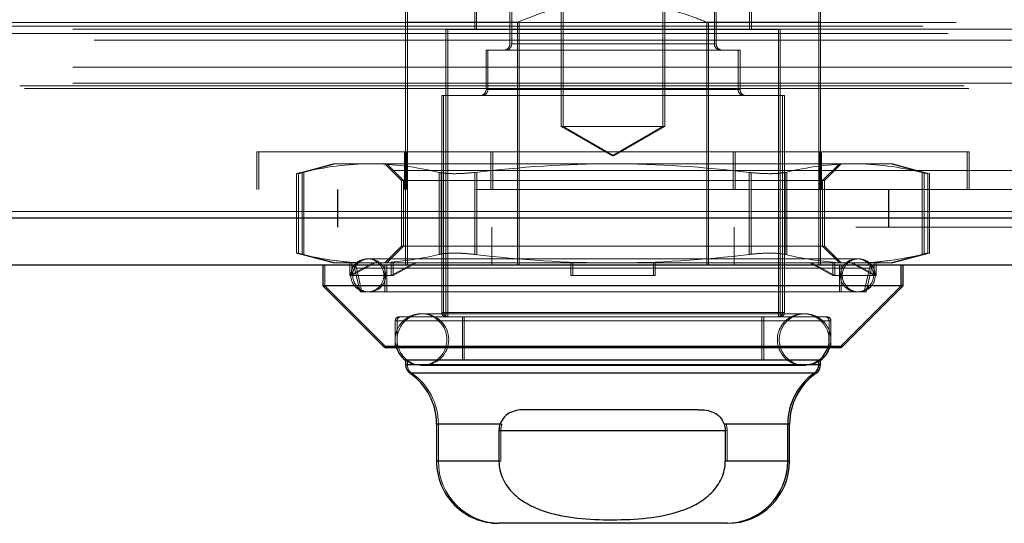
# Model space of a CAD drawing. Header units: inches. Extents: x 0.2 to 10.8, y 0.2 to 8.2.
# Tile 99 of 145: x 4.1989 to 4.3032, y 6.7653 to 6.8186. Entities that reach past the tile are written whole.
import ezdxf

# ---------------------------------------------------------------- set-up
doc = ezdxf.new("R2010")
doc.units = ezdxf.units.IN
doc.header["$MEASUREMENT"] = 0
doc.linetypes.add('HIDDEN', pattern=[0.07500000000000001, 0.05, -0.025])

msp = doc.modelspace()

# ---------------------------------------------------------------- linework, layer by layer
at = {"color": 7, "linetype": 'HIDDEN', "lineweight": 18}
for p, q in [((4.2562579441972, 6.838902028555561), (4.2562579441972, 6.807280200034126)), ((4.256457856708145, 6.838902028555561), (4.256457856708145, 6.807280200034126)), ((4.267012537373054, 6.807280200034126), (4.267012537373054, 6.838902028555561)), ((4.267212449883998, 6.807280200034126), (4.267212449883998, 6.838902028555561)), ((4.250808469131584, 6.831993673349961), (4.250808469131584, 6.816026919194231)), ((4.251008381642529, 6.831993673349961), (4.251008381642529, 6.816026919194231)), ((4.272462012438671, 6.816026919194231), (4.272462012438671, 6.831993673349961)), ((4.272661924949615, 6.816026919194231), (4.272661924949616, 6.831993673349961)), ((4.247090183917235, 6.821932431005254), (4.247090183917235, 6.817557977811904)), ((4.247290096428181, 6.821932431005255), (4.247290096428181, 6.817557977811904)), ((4.276180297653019, 6.817557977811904), (4.276180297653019, 6.821932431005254)), ((4.276380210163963, 6.817557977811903), (4.276380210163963, 6.821932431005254)), ((3.198053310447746, 6.818293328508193), (4.787768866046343, 6.818293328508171)), ((4.239762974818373, 6.81832350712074), (4.239762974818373, 6.796623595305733)), ((4.251612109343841, 6.81832350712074), (4.239762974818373, 6.81832350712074)), ((4.239962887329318, 6.81832350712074), (4.239962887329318, 6.792623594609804)), ((4.251612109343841, 6.81832350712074), (4.251612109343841, 6.792623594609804)), ((4.251812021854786, 6.81832350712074), (4.251812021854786, 6.792623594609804)), ((4.271658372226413, 6.81832350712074), (4.271658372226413, 6.792623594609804)), ((4.283507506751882, 6.81832350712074), (4.271658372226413, 6.81832350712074)), ((4.271858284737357, 6.81832350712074), (4.271858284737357, 6.792623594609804)), ((4.283507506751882, 6.81832350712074), (4.283507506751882, 6.792623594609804)), ((4.283707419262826, 6.81832350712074), (4.283507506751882, 6.81832350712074)), ((4.283707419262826, 6.81832350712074), (4.283707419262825, 6.796623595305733)), ((3.194518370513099, 6.817903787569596), (4.79130380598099, 6.817903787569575)), ((3.197209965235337, 6.817124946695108), (4.78860506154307, 6.817124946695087)), ((3.204553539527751, 6.817594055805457), (4.781268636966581, 6.817594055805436)), ((3.205165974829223, 6.817589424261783), (4.780649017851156, 6.817589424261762)), ((4.279242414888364, 6.817557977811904), (4.24402806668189, 6.817557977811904)), ((4.24402806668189, 6.817557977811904), (4.24402806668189, 6.787155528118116)), ((4.244227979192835, 6.817557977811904), (4.244227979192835, 6.787155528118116)), ((4.279442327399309, 6.817557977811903), (4.279242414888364, 6.817557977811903)), ((4.279242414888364, 6.787155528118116), (4.279242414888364, 6.817557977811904)), ((4.279442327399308, 6.787155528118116), (4.279442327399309, 6.817557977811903)), ((3.206797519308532, 6.816442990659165), (4.779024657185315, 6.816442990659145)), ((4.272462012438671, 6.816026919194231), (4.250909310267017, 6.816026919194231)), ((4.251008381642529, 6.816026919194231), (4.272561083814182, 6.816026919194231)), ((4.274977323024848, 6.815370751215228), (4.248293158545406, 6.815370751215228)), ((4.248293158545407, 6.815370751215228), (4.248293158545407, 6.811215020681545)), ((4.248493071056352, 6.815370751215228), (4.248493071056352, 6.811215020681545)), ((4.275177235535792, 6.815370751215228), (4.274977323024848, 6.815370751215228)), ((4.274977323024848, 6.811215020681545), (4.274977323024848, 6.815370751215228)), ((4.275177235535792, 6.811215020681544), (4.275177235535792, 6.815370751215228)), ((3.204553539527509, 6.81357082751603), (4.781268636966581, 6.81357082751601)), ((3.204553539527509, 6.811882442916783), (4.781268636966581, 6.811882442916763)), ((3.204553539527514, 6.811882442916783), (4.781268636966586, 6.811882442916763)), ((3.198921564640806, 6.81161537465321), (4.786900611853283, 6.81161537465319)), ((3.199408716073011, 6.811326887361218), (4.786413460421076, 6.8113268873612)), ((4.274977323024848, 6.811215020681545), (4.248293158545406, 6.811215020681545)), ((4.248493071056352, 6.811215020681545), (4.275177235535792, 6.811215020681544)), ((4.2796798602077, 6.810558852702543), (4.243590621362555, 6.810558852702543)), ((4.243590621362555, 6.810558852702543), (4.243590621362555, 6.78759297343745)), ((4.243790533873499, 6.810558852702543), (4.243790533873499, 6.78759297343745)), ((4.279879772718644, 6.810558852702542), (4.2796798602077, 6.810558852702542)), ((4.2796798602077, 6.78759297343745), (4.2796798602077, 6.810558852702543)), ((4.279879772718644, 6.78759297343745), (4.279879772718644, 6.810558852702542)), ((4.267012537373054, 6.807280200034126), (4.2562579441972, 6.807280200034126)), ((4.2562579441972, 6.807280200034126), (4.261635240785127, 6.804175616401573)), ((4.256457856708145, 6.807280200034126), (4.261835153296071, 6.804175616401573)), ((4.261635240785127, 6.804175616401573), (4.267012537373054, 6.807280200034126)), ((4.261835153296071, 6.804175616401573), (4.267212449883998, 6.807280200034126)), ((4.267212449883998, 6.807280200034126), (4.267012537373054, 6.807280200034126)), ((4.224024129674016, 6.804623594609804), (4.299246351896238, 6.804623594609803)), ((4.224024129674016, 6.804623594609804), (4.224024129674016, 6.800623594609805)), ((4.224224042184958, 6.804623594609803), (4.224224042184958, 6.800623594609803)), ((4.239663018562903, 6.804623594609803), (4.239663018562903, 6.800623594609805)), ((4.239862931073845, 6.804623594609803), (4.239862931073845, 6.800623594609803)), ((4.248802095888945, 6.804623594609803), (4.248802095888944, 6.800623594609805)), ((4.249002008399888, 6.804623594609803), (4.249002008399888, 6.800623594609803)), ((4.274468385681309, 6.804623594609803), (4.274468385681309, 6.800623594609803)), ((4.274668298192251, 6.804623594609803), (4.274668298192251, 6.800623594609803)), ((4.283607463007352, 6.804623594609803), (4.283607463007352, 6.800623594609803)), ((4.283807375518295, 6.804623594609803), (4.283807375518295, 6.800623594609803)), ((4.299246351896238, 6.804623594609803), (4.299446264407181, 6.804623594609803)), ((4.299246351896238, 6.800623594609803), (4.299246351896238, 6.804623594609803)), ((4.299446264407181, 6.800623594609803), (4.299446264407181, 6.804623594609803)), ((3.247198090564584, 6.802623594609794), (4.738586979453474, 6.802623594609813)), ((3.247198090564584, 6.802623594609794), (4.738586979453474, 6.802623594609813)), ((4.738586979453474, 6.802623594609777), (3.247235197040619, 6.802623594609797)), ((4.738586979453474, 6.802623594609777), (3.247235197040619, 6.802623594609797)), ((4.232107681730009, 6.803341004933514), (4.228216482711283, 6.802298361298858)), ((4.232307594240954, 6.803341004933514), (4.228416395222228, 6.802298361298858)), ((4.228802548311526, 6.793747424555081), (4.228802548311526, 6.802435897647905)), ((4.228802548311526, 6.793747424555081), (4.228802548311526, 6.802435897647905)), ((4.22900246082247, 6.793747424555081), (4.22900246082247, 6.802435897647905)), ((4.22900246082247, 6.793747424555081), (4.22900246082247, 6.802435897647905)), ((4.23606362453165, 6.803341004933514), (4.232107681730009, 6.803341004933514)), ((4.261635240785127, 6.803341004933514), (4.23606362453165, 6.803341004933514)), ((4.237575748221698, 6.803341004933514), (4.239351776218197, 6.801564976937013)), ((4.237775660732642, 6.803341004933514), (4.239551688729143, 6.801564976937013)), ((4.243324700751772, 6.793747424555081), (4.243324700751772, 6.802435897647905)), ((4.243324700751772, 6.793747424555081), (4.243324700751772, 6.802435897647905)), ((4.243524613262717, 6.793747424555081), (4.243524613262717, 6.802435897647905)), ((4.243524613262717, 6.793747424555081), (4.243524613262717, 6.802435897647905)), ((4.24711308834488, 6.793747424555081), (4.24711308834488, 6.802435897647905)), ((4.247113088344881, 6.793747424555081), (4.247113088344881, 6.802435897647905)), ((4.247313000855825, 6.793747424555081), (4.247313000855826, 6.802435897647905)), ((4.247313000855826, 6.793747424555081), (4.247313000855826, 6.802435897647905)), ((4.287206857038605, 6.803341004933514), (4.261635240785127, 6.803341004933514)), ((4.276157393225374, 6.793747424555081), (4.276157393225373, 6.802435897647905)), ((4.276157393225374, 6.793747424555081), (4.276157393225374, 6.802435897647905)), ((4.276357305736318, 6.79374742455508), (4.276357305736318, 6.802435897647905)), ((4.276357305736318, 6.793747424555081), (4.276357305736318, 6.802435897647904)), ((4.279945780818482, 6.793747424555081), (4.279945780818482, 6.802435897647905)), ((4.279945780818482, 6.793747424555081), (4.279945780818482, 6.802435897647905)), ((4.280145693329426, 6.79374742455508), (4.280145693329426, 6.802435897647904)), ((4.280145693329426, 6.793747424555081), (4.280145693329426, 6.802435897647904)), ((4.283918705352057, 6.801564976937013), (4.285694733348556, 6.803341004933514)), ((4.284118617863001, 6.801564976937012), (4.285894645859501, 6.803341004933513)), ((4.291162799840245, 6.803341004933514), (4.287206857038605, 6.803341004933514)), ((4.29136271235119, 6.803341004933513), (4.291162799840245, 6.803341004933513)), ((4.295053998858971, 6.802298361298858), (4.291162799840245, 6.803341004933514)), ((4.295253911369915, 6.802298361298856), (4.29136271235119, 6.803341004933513)), ((4.294467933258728, 6.793747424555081), (4.294467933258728, 6.802435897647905)), ((4.294467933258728, 6.793747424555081), (4.294467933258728, 6.802435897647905)), ((4.294667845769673, 6.79374742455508), (4.294667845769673, 6.802435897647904)), ((4.294667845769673, 6.79374742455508), (4.294667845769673, 6.802435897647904)), ((4.228216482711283, 6.802311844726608), (4.228216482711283, 6.793871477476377)), ((4.228416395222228, 6.802311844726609), (4.228416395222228, 6.793871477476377)), ((4.242337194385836, 6.801564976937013), (4.239351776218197, 6.801564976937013)), ((4.239351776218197, 6.801564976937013), (4.239351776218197, 6.794618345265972)), ((4.239551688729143, 6.801564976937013), (4.239551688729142, 6.794618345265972)), ((4.283918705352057, 6.801564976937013), (4.242337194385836, 6.801564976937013)), ((4.284118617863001, 6.801564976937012), (4.283918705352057, 6.801564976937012)), ((4.283918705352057, 6.794618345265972), (4.283918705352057, 6.801564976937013)), ((4.284118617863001, 6.794618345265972), (4.284118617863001, 6.801564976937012)), ((4.295053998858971, 6.793871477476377), (4.295053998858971, 6.802311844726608)), ((4.295253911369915, 6.793871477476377), (4.295253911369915, 6.802311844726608)), ((3.247198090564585, 6.800623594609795), (4.738586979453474, 6.800623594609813)), ((4.232559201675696, 6.800623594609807), (4.232559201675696, 6.796623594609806)), ((4.232596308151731, 6.800623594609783), (4.232596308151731, 6.796623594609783)), ((4.290892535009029, 6.796623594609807), (4.290892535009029, 6.800623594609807)), ((4.290929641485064, 6.796623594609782), (4.290929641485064, 6.800623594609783)), ((4.789418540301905, 6.798276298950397), (3.196403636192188, 6.79827629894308)), ((3.196403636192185, 6.798276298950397), (4.789418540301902, 6.79827629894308)), ((3.196403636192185, 6.79758170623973), (4.789418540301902, 6.797581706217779)), ((4.787455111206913, 6.796623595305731), (3.198367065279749, 6.796623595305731)), ((4.239762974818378, 6.796623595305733), (4.239762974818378, 6.792623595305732)), ((4.248902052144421, 6.796623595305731), (4.248902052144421, 6.792623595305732)), ((4.274568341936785, 6.796623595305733), (4.274568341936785, 6.792623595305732)), ((4.283707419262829, 6.796623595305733), (4.283707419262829, 6.792623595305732)), ((4.239351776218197, 6.794618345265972), (4.237575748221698, 6.792842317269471)), ((4.239551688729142, 6.794618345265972), (4.237775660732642, 6.792842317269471)), ((4.242337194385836, 6.794618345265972), (4.239351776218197, 6.794618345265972)), ((4.283918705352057, 6.794618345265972), (4.242337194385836, 6.794618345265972)), ((4.284118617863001, 6.794618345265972), (4.283918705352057, 6.794618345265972)), ((4.285694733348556, 6.792842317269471), (4.283918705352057, 6.794618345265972)), ((4.285894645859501, 6.792842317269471), (4.284118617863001, 6.794618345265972)), ((4.228216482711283, 6.793884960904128), (4.232107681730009, 6.792842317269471)), ((4.228416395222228, 6.793884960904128), (4.232307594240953, 6.792842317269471)), ((4.287553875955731, 6.793279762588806), (4.235716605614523, 6.793279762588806)), ((4.287753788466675, 6.793279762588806), (4.287553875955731, 6.793279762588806)), ((4.291162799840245, 6.792842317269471), (4.295053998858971, 6.793884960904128)), ((4.291362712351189, 6.792842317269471), (4.295253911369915, 6.793884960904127)), ((4.231213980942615, 6.792623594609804), (4.231213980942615, 6.790436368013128)), ((4.234158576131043, 6.792842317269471), (4.232107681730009, 6.792842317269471)), ((4.233876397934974, 6.791529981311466), (4.233876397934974, 6.792928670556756)), ((4.233876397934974, 6.792928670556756), (4.234158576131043, 6.792842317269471)), ((4.236338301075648, 6.792842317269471), (4.233876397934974, 6.791529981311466)), ((4.234076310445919, 6.792928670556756), (4.234358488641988, 6.792842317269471)), ((4.234076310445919, 6.792928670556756), (4.234076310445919, 6.791529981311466)), ((4.234076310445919, 6.791529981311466), (4.236538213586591, 6.792842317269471)), ((4.234158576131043, 6.792842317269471), (4.236338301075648, 6.792842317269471)), ((4.234372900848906, 6.792284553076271), (4.234951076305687, 6.789780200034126)), ((4.288897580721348, 6.792284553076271), (4.234471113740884, 6.792284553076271)), ((4.234572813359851, 6.792284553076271), (4.288999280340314, 6.792284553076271)), ((4.234572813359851, 6.792284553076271), (4.235150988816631, 6.789780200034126)), ((4.236338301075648, 6.792842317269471), (4.238533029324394, 6.792842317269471)), ((4.237575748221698, 6.792623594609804), (4.237575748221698, 6.789780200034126)), ((4.237775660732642, 6.792623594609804), (4.237775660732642, 6.789780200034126)), ((4.238250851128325, 6.792928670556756), (4.238533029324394, 6.792842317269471)), ((4.238250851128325, 6.791529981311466), (4.238250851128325, 6.792928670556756)), ((4.240712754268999, 6.792842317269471), (4.238250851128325, 6.791529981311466)), ((4.238450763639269, 6.792928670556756), (4.238450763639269, 6.791529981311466)), ((4.238450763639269, 6.792928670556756), (4.238732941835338, 6.792842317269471)), ((4.238450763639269, 6.791529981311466), (4.240912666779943, 6.792842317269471)), ((4.261635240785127, 6.792842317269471), (4.238533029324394, 6.792842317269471)), ((4.257260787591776, 6.792928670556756), (4.257260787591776, 6.792842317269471)), ((4.257260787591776, 6.791529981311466), (4.257260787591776, 6.792842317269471)), ((4.257460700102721, 6.792928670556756), (4.257460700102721, 6.791529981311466)), ((4.28473745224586, 6.792842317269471), (4.261635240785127, 6.792842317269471)), ((4.266009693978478, 6.792928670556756), (4.266009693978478, 6.792842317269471)), ((4.266009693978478, 6.791529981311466), (4.266009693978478, 6.792842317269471)), ((4.266209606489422, 6.792928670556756), (4.266209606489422, 6.791529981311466)), ((4.285019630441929, 6.791529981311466), (4.282557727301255, 6.792842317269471)), ((4.2827576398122, 6.792842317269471), (4.285219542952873, 6.791529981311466)), ((4.28501963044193, 6.792928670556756), (4.28473745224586, 6.792842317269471)), ((4.28473745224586, 6.792842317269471), (4.286932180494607, 6.792842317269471)), ((4.285219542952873, 6.792928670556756), (4.284937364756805, 6.792842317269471)), ((4.28501963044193, 6.792928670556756), (4.285019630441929, 6.791529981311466)), ((4.285219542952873, 6.791529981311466), (4.285219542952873, 6.792928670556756)), ((4.285694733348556, 6.789780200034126), (4.285694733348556, 6.792623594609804)), ((4.285894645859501, 6.789780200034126), (4.285894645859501, 6.792623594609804)), ((4.28939408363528, 6.791529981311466), (4.286932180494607, 6.792842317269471)), ((4.289111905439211, 6.792842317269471), (4.286932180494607, 6.792842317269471)), ((4.287132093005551, 6.792842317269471), (4.289593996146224, 6.791529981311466)), ((4.288319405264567, 6.789780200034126), (4.288897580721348, 6.792284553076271)), ((4.288519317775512, 6.789780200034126), (4.289097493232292, 6.792284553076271)), ((4.28939408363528, 6.792928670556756), (4.289111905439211, 6.792842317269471)), ((4.291162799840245, 6.792842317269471), (4.289111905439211, 6.792842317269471)), ((4.289593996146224, 6.792928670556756), (4.289311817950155, 6.792842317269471)), ((4.28939408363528, 6.792928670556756), (4.28939408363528, 6.791529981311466)), ((4.289593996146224, 6.791529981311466), (4.289593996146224, 6.792928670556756)), ((4.291362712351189, 6.792842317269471), (4.291162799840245, 6.792842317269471)), ((4.238250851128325, 6.791529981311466), (4.233876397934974, 6.791529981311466)), ((4.238450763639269, 6.791529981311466), (4.238250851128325, 6.791529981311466)), ((4.266009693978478, 6.791529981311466), (4.257260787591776, 6.791529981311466)), ((4.266009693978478, 6.791529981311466), (4.266209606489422, 6.791529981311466)), ((4.285019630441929, 6.791529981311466), (4.28939408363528, 6.791529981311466)), ((4.28939408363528, 6.791529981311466), (4.289593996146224, 6.791529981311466)), ((4.231213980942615, 6.790436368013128), (4.237647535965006, 6.784002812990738)), ((4.288319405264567, 6.789780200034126), (4.234951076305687, 6.789780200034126)), ((4.288519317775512, 6.789780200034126), (4.288319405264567, 6.789780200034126)), ((4.284163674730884, 6.787155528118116), (4.239106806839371, 6.787155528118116)), ((4.281867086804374, 6.787463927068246), (4.24140339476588, 6.787463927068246)), ((4.2796798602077, 6.78759297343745), (4.243590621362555, 6.78759297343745)), ((4.243790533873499, 6.78759297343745), (4.279879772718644, 6.78759297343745)), ((4.24577784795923, 6.787155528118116), (4.24577784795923, 6.782562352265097)), ((4.245977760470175, 6.787155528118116), (4.245977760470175, 6.782562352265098)), ((4.277492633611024, 6.782562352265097), (4.277492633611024, 6.787155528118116)), ((4.277692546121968, 6.782562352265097), (4.277692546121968, 6.787155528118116)), ((4.282066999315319, 6.787463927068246), (4.281867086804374, 6.787463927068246)), ((4.284363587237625, 6.787155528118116), (4.284163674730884, 6.787155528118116)), ((4.284601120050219, 6.78671808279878), (4.238669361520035, 6.78671808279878)), ((4.238669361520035, 6.78671808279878), (4.238669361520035, 6.783874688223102)), ((4.238869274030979, 6.786718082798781), (4.284801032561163, 6.78671808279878)), ((4.238869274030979, 6.786718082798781), (4.238869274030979, 6.783874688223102)), ((4.284601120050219, 6.783874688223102), (4.284601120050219, 6.78671808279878)), ((4.284801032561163, 6.783874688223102), (4.284801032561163, 6.78671808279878)), ((4.237447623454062, 6.784002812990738), (4.285822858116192, 6.784002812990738)), ((4.237647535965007, 6.784002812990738), (4.286022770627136, 6.784002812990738)), ((4.285822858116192, 6.784002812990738), (4.237647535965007, 6.784002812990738)), ((4.239762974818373, 6.782562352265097), (4.239762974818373, 6.782542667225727)), ((4.239762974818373, 6.782068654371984), (4.283507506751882, 6.782068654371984)), ((4.239962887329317, 6.782562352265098), (4.239962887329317, 6.782068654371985)), ((4.239962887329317, 6.782068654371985), (4.283707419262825, 6.782068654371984)), ((4.283507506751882, 6.782068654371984), (4.239962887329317, 6.782068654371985)), ((4.24140339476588, 6.781995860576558), (4.281867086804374, 6.781995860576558)), ((4.281867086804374, 6.781995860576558), (4.282066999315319, 6.781995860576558)), ((4.283507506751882, 6.782542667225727), (4.283507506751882, 6.782562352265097)), ((4.283707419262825, 6.782542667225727), (4.283707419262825, 6.782562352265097)), ((4.240231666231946, 6.781171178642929), (4.283038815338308, 6.781171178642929)), ((4.24043157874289, 6.781171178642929), (4.283238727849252, 6.781171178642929)), ((4.283038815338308, 6.781171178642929), (4.24043157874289, 6.781171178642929)), ((4.243043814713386, 6.775786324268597), (4.249777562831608, 6.775786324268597)), ((4.249977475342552, 6.775786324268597), (4.24324372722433, 6.775786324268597)), ((4.24324372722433, 6.775786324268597), (4.24324372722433, 6.771844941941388)), ((4.273492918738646, 6.775786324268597), (4.280226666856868, 6.775786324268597)), ((4.273692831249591, 6.775786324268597), (4.280426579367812, 6.775786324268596)), ((4.280226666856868, 6.775786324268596), (4.273692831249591, 6.775786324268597)), ((4.249655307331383, 6.775125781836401), (4.273615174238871, 6.775125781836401)), ((4.273815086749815, 6.775125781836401), (4.249855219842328, 6.775125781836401)), ((4.249855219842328, 6.775125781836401), (4.249855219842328, 6.771844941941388)), ((4.273815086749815, 6.775125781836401), (4.249855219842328, 6.775125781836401)), ((4.273815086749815, 6.775125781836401), (4.273815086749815, 6.771844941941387)), ((4.243043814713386, 6.771844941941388), (4.249655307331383, 6.771844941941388)), ((4.249855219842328, 6.771844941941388), (4.24324372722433, 6.771844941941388)), ((4.273615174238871, 6.771844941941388), (4.280226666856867, 6.771844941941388)), ((4.273815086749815, 6.771844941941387), (4.280426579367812, 6.771844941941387)), ((4.280226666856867, 6.771844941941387), (4.273815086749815, 6.771844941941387))]:
    msp.add_line(p, q, dxfattribs=at)
at = {"color": 7, "linetype": 'Continuous', "lineweight": 25}
for p, q in [((4.789418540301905, 6.79758170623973), (3.196403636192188, 6.797581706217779)), ((4.787455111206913, 6.792623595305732), (3.19836706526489, 6.792623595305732)), ((4.231014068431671, 6.792623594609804), (4.231014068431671, 6.790436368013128)), ((4.292256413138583, 6.790436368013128), (4.292256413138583, 6.792623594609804)), ((4.292456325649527, 6.790436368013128), (4.292456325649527, 6.792623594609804)), ((4.231014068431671, 6.790436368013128), (4.237447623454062, 6.784002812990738)), ((4.292256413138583, 6.790436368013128), (4.231014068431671, 6.790436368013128)), ((4.285822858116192, 6.784002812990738), (4.292256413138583, 6.790436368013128)), ((4.286022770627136, 6.784002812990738), (4.292456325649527, 6.790436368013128)), ((4.292456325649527, 6.790436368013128), (4.292256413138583, 6.790436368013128)), ((4.285822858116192, 6.784002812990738), (4.237447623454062, 6.784002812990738)), ((4.285513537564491, 6.783874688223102), (4.237756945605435, 6.783874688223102)), ((4.285713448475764, 6.783874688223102), (4.285513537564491, 6.783874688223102)), ((4.286022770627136, 6.784002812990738), (4.285822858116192, 6.784002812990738)), ((4.283507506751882, 6.782562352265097), (4.239762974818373, 6.782562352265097)), ((4.239762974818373, 6.782542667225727), (4.239762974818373, 6.782068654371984)), ((4.283507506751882, 6.782068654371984), (4.239762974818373, 6.782068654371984)), ((4.283507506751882, 6.782068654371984), (4.283507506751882, 6.782542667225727)), ((4.283707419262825, 6.782068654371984), (4.283507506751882, 6.782068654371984)), ((4.283707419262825, 6.782562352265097), (4.283533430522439, 6.782562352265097)), ((4.283707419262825, 6.782068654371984), (4.283707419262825, 6.782542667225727)), ((4.283038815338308, 6.781171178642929), (4.240231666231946, 6.781171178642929)), ((4.283238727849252, 6.781171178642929), (4.283038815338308, 6.781171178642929)), ((4.270760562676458, 6.777313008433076), (4.252509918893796, 6.777313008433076)), ((4.243043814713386, 6.775786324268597), (4.243043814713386, 6.771844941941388)), ((4.249777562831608, 6.775786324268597), (4.243043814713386, 6.775786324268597)), ((4.280226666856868, 6.775786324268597), (4.273492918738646, 6.775786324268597)), ((4.280226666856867, 6.771844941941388), (4.280226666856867, 6.775786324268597)), ((4.280426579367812, 6.775786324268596), (4.280226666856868, 6.775786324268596)), ((4.280426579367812, 6.771844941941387), (4.280426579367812, 6.775786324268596)), ((4.249655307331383, 6.775125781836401), (4.273615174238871, 6.775125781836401)), ((4.249655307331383, 6.775125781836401), (4.249655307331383, 6.771844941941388)), ((4.273615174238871, 6.775125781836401), (4.273615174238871, 6.771844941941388)), ((4.249655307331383, 6.771844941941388), (4.243043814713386, 6.771844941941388)), ((4.280226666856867, 6.771844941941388), (4.273615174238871, 6.771844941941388)), ((4.280426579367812, 6.771844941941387), (4.280226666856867, 6.771844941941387)), ((4.273664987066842, 6.765283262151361), (4.249605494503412, 6.765283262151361)), ((4.273864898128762, 6.765283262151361), (4.273664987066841, 6.765283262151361))]:
    msp.add_line(p, q, dxfattribs=at)
at = {"color": 7, "linetype": 'HIDDEN', "lineweight": 18, "flags": 128}
for points in [[(4.239762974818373, 6.782542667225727), (4.24035712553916, 6.782203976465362), (4.24140339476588, 6.781995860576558)], [(4.281867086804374, 6.781995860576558), (4.282913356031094, 6.782203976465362), (4.283533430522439, 6.782562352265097)], [(4.282066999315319, 6.781995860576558), (4.283113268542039, 6.782203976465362), (4.283707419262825, 6.782542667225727)]]:
    msp.add_lwpolyline(points, dxfattribs=at)
at = {"color": 7, "linetype": 'HIDDEN', "lineweight": 18}
for centre, radius, start, end in [((4.250152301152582, 6.816026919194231), 0.0006561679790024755, 269.9999999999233, 0), ((4.250352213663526, 6.816026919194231), 0.0006561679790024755, 270.0000000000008, 0), ((4.273118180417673, 6.816026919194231), 0.0006561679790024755, 180, 270.0000000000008), ((4.273318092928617, 6.816026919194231), 0.0006561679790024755, 180, 270.0000000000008), ((4.247636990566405, 6.811215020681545), 0.0006561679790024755, 269.9999999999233, 0), ((4.247836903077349, 6.811215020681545), 0.0006561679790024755, 270.0000000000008, 0), ((4.275633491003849, 6.811215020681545), 0.0006561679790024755, 180, 270.0000000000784), ((4.275833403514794, 6.811215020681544), 0.0006561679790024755, 180, 270.0000000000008), ((4.235716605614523, 6.791529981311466), 0.001749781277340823, 90, 270.0000000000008), ((4.235916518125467, 6.791529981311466), 0.001749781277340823, 90, 270.0000000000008), ((4.235716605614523, 6.791529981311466), 0.001749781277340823, 270.0000000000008, 90), ((4.235916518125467, 6.791529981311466), 0.001749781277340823, 270.0000000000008, 90), ((4.287553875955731, 6.791529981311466), 0.001749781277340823, 90, 270.0000000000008), ((4.287753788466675, 6.791529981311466), 0.001749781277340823, 90, 270.0000000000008), ((4.287553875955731, 6.791529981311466), 0.001749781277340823, 270.0000000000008, 90), ((4.287753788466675, 6.791529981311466), 0.001749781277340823, 270.0000000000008, 90), ((4.233946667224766, 6.792186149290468), 0.0004374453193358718, 13.00000000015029, 89.99999999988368), ((4.23414657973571, 6.792186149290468), 0.0004374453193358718, 13.00000000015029, 89.99999999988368), ((4.289323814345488, 6.792186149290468), 0.0004374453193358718, 90, 166.9999999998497), ((4.289523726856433, 6.792186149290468), 0.0004374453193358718, 90, 166.9999999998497), ((4.24140339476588, 6.784729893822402), 0.002734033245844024, 90, 198.2280527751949), ((4.239106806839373, 6.786718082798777), 0.0004374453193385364, 90.00000000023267, 179.999999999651), ((4.241603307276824, 6.784729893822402), 0.002734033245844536, 90, 270.0000000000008), ((4.239306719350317, 6.786718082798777), 0.0004374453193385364, 90.00000000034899, 179.9999999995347), ((4.24140339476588, 6.784729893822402), 0.002734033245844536, 270.0000000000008, 90), ((4.241603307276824, 6.784729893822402), 0.002734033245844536, 270.0000000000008, 90), ((4.24402806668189, 6.78759297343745), 0.0004374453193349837, 180, 270.0000000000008), ((4.244227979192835, 6.78759297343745), 0.0004374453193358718, 180, 270.0000000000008), ((4.281867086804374, 6.784729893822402), 0.002734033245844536, 90, 270.0000000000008), ((4.279242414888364, 6.78759297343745), 0.0004374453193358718, 270.0000000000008, 0), ((4.282066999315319, 6.784729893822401), 0.002734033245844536, 90, 270.0000000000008), ((4.279442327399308, 6.78759297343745), 0.0004374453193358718, 270.0000000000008, 0), ((4.281867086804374, 6.784729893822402), 0.002734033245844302, 341.7719472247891, 90), ((4.282066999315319, 6.784729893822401), 0.002734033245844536, 341.7719472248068, 90), ((4.284163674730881, 6.786718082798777), 0.0004374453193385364, 3.489959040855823e-10, 89.99999999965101), ((4.284363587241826, 6.786718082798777), 0.0004374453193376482, 3.489959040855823e-10, 89.99999999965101), ((4.237956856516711, 6.784312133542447), 0.0004374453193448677, 225.0000000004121, 269.9999999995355), ((4.241056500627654, 6.782068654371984), 0.001093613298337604, 179.9999999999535, 235.1500954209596), ((4.236682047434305, 6.775786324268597), 0.006561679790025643, 0, 55.15009542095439), ((4.249805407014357, 6.771844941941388), 0.006561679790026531, 180, 269.9999999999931)]:
    msp.add_arc(centre, radius, start, end, dxfattribs=at)
at = {"color": 7, "linetype": 'Continuous', "lineweight": 25}
for centre, radius, start, end in [((4.237756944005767, 6.784312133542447), 0.0004374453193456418, 225.0000000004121, 269.9999999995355), ((4.24140339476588, 6.784729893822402), 0.002734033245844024, 198.2280527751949, 233.1301023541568), ((4.281867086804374, 6.784729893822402), 0.002734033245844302, 307.5520488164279, 341.7719472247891), ((4.282066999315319, 6.784729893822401), 0.002734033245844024, 306.869897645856, 341.7719472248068), ((4.285513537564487, 6.784312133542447), 0.0004374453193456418, 270.0000000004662, 314.9999999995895), ((4.285713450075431, 6.784312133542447), 0.0004374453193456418, 270.0000000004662, 314.9999999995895), ((4.24085658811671, 6.782068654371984), 0.001093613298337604, 180, 235.1500954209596), ((4.282413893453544, 6.782068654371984), 0.001093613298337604, 304.849904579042, 0), ((4.282613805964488, 6.782068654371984), 0.001093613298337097, 304.8499045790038, 0), ((4.23648213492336, 6.775786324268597), 0.006561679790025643, 0, 55.15009542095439), ((4.286788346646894, 6.775786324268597), 0.006561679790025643, 124.8499045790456, 180), ((4.286988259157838, 6.775786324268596), 0.006561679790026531, 124.8499045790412, 180), ((4.249605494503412, 6.771844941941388), 0.006561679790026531, 180, 270.0000000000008), ((4.273664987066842, 6.771844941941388), 0.006561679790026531, 270.0000000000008, 0), ((4.273864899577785, 6.771844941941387), 0.006561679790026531, 270.0000000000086, 0)]:
    msp.add_arc(centre, radius, start, end, dxfattribs=at)
at = {"color": 7, "linetype": 'HIDDEN', "lineweight": 18}
for points, knots in [([(4.239762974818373, 6.820449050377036), (4.239762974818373, 6.820412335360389), (4.239762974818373, 6.820329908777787), (4.239762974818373, 6.819383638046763), (4.239762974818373, 6.818572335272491), (4.239762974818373, 6.81832350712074)], [0, 0, 0, 0, 0.3576770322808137, 0.8029982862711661, 1, 1, 1, 1]), ([(4.239962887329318, 6.81832350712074), (4.239962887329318, 6.818858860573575), (4.239962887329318, 6.819945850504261), (4.239962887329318, 6.820614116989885), (4.239962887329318, 6.820468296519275), (4.239962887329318, 6.820449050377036)], [0, 0, 0, 0, 0.4572276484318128, 0.9283620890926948, 1, 1, 1, 1]), ([(4.283507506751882, 6.820449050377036), (4.283507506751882, 6.820412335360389), (4.283507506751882, 6.820329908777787), (4.283507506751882, 6.819383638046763), (4.283507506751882, 6.81857233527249), (4.283507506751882, 6.81832350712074)], [0, 0, 0, 0, 0.3576770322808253, 0.8029982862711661, 0.9999999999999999, 0.9999999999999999, 0.9999999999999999, 0.9999999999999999]), ([(4.283707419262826, 6.81832350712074), (4.283707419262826, 6.818858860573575), (4.283707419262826, 6.819945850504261), (4.283707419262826, 6.820614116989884), (4.283707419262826, 6.820468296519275), (4.283707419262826, 6.820449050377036)], [0, 0, 0, 0, 0.4572276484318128, 0.9283620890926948, 1, 1, 1, 1]), ([(4.251612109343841, 6.81832350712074), (4.253078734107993, 6.818917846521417), (4.255180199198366, 6.819769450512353), (4.257422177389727, 6.820025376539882), (4.258099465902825, 6.820102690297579)], [0, 0, 0, 0, 0.6979058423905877, 0.9999999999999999, 0.9999999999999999, 0.9999999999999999, 0.9999999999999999]), ([(4.265700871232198, 6.820102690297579), (4.267069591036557, 6.81980226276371), (4.269102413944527, 6.819356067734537), (4.271028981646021, 6.81857776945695), (4.271658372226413, 6.81832350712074)], [0, 0, 0, 0, 0.6733099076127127, 1, 1, 1, 1]), ([(4.228802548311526, 6.802435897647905), (4.228585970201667, 6.802385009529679), (4.228242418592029, 6.802304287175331), (4.228265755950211, 6.802309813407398), (4.228274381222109, 6.802311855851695)], [0, 0, 0, 0, 0.6304092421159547, 1, 1, 1, 1]), ([(4.24711308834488, 6.802435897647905), (4.246729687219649, 6.802390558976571), (4.246353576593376, 6.80235655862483), (4.245615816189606, 6.802310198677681), (4.245257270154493, 6.80229839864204), (4.244597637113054, 6.802298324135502), (4.244288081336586, 6.802310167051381), (4.243750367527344, 6.80235622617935), (4.243516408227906, 6.80239055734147), (4.243324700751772, 6.802435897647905)], [0, 0, 0, 0, 0.25, 0.25, 0.5, 0.5, 0.75, 0.75, 1, 1, 1, 1]), ([(4.279945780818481, 6.802435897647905), (4.279754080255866, 6.802390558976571), (4.279523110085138, 6.80235655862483), (4.278983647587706, 6.802310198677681), (4.278675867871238, 6.80229839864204), (4.278016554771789, 6.802298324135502), (4.277656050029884, 6.802310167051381), (4.276921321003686, 6.80235622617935), (4.27654080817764, 6.80239055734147), (4.276157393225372, 6.802435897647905)], [0, 0, 0, 0, 0.25, 0.25, 0.5, 0.5, 0.75, 0.75, 1, 1, 1, 1]), ([(4.294996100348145, 6.802311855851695), (4.295010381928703, 6.802308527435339), (4.295058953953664, 6.802297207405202), (4.29477805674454, 6.802362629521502), (4.294509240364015, 6.802426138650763), (4.294467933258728, 6.802435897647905)], [0, 0, 0, 0, 0.2606228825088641, 0.8863851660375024, 1, 1, 1, 1]), ([(4.228274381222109, 6.793871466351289), (4.228260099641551, 6.793874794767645), (4.228211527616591, 6.793886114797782), (4.228492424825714, 6.793820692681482), (4.228761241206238, 6.793757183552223), (4.228802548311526, 6.793747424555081)], [0, 0, 0, 0, 0.2606228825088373, 0.8863851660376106, 1, 1, 1, 1]), ([(4.243324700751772, 6.793747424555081), (4.243516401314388, 6.793792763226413), (4.243747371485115, 6.793826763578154), (4.244286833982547, 6.793873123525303), (4.244594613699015, 6.793884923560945), (4.245253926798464, 6.793884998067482), (4.245614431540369, 6.793873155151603), (4.246349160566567, 6.793827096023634), (4.246729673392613, 6.793792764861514), (4.24711308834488, 6.793747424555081)], [0, 0, 0, 0, 0.25, 0.25, 0.5, 0.5, 0.75, 0.75, 1, 1, 1, 1]), ([(4.276157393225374, 6.793747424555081), (4.276540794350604, 6.793792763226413), (4.276916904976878, 6.793826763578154), (4.277654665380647, 6.793873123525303), (4.278013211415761, 6.793884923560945), (4.2786728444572, 6.793884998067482), (4.278982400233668, 6.793873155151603), (4.279520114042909, 6.793827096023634), (4.279754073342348, 6.793792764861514), (4.279945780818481, 6.793747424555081)], [0, 0, 0, 0, 0.25, 0.25, 0.5, 0.5, 0.75, 0.75, 1, 1, 1, 1]), ([(4.294467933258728, 6.793747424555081), (4.294684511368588, 6.793798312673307), (4.295028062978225, 6.793879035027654), (4.295004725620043, 6.793873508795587), (4.294996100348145, 6.793871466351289)], [0, 0, 0, 0, 0.6304092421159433, 1, 1, 1, 1])]:
    msp.add_open_spline(points, degree=3, knots=knots, dxfattribs=at)
for points in [[(4.23606362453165, 6.803341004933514), (4.233633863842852, 6.803341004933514), (4.231214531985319, 6.803006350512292), (4.228802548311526, 6.802435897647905)], [(4.243324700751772, 6.802435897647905), (4.24091271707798, 6.803006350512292), (4.238493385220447, 6.803341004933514), (4.23606362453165, 6.803341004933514)], [(4.261635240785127, 6.803341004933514), (4.256775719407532, 6.803341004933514), (4.251937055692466, 6.803006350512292), (4.24711308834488, 6.802435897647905)], [(4.276157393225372, 6.802435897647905), (4.271333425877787, 6.803006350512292), (4.266494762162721, 6.803341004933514), (4.261635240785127, 6.803341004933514)], [(4.287206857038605, 6.803341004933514), (4.284777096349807, 6.803341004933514), (4.282357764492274, 6.803006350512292), (4.279945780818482, 6.802435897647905)], [(4.294467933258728, 6.802435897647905), (4.292055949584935, 6.803006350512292), (4.289636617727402, 6.803341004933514), (4.287206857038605, 6.803341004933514)], [(4.233876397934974, 6.792928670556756), (4.232179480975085, 6.793061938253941), (4.230488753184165, 6.79334862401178), (4.228802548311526, 6.793747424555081)], [(4.236063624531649, 6.792842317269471), (4.233633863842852, 6.792842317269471), (4.231214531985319, 6.793176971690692), (4.228802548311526, 6.793747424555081)], [(4.243324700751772, 6.793747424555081), (4.241638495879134, 6.79334862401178), (4.239947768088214, 6.793061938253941), (4.238250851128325, 6.792928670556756)], [(4.24711308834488, 6.793747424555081), (4.251937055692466, 6.793176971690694), (4.256775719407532, 6.792842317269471), (4.261635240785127, 6.792842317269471)], [(4.261635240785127, 6.792842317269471), (4.266494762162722, 6.792842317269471), (4.271333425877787, 6.793176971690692), (4.276157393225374, 6.793747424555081)], [(4.279945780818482, 6.793747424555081), (4.281631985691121, 6.79334862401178), (4.283322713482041, 6.793061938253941), (4.28501963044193, 6.792928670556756)], [(4.294467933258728, 6.793747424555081), (4.292055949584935, 6.793176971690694), (4.289636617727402, 6.792842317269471), (4.287206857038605, 6.792842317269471)], [(4.28939408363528, 6.792928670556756), (4.291091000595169, 6.793061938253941), (4.292781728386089, 6.79334862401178), (4.294467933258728, 6.793747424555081)], [(4.249855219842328, 6.775125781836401), (4.249855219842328, 6.775356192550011), (4.249898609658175, 6.775580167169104), (4.249977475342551, 6.775786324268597)], [(4.273815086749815, 6.775125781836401), (4.273815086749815, 6.775356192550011), (4.273771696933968, 6.775580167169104), (4.273692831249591, 6.775786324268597)]]:
    msp.add_open_spline(points, degree=3, dxfattribs=at)
at = {"color": 7, "linetype": 'Continuous', "lineweight": 25}
for points, knots in [([(4.252509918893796, 6.777313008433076), (4.252219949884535, 6.777313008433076), (4.251939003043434, 6.777295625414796), (4.251398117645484, 6.777207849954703), (4.251134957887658, 6.777136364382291), (4.250651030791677, 6.77691207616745), (4.250427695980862, 6.776756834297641), (4.250049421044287, 6.776345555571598), (4.249892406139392, 6.776086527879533), (4.249777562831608, 6.775786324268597)], [0, 0, 0, 0, 0.25, 0.25, 0.5, 0.5, 0.75, 0.75, 1, 1, 1, 1]), ([(4.270760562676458, 6.777313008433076), (4.271050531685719, 6.777313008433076), (4.27133147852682, 6.777295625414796), (4.27187236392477, 6.777207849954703), (4.272135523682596, 6.777136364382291), (4.272619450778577, 6.77691207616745), (4.272842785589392, 6.776756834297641), (4.273221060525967, 6.776345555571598), (4.273378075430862, 6.776086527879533), (4.273492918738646, 6.775786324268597)], [0, 0, 0, 0, 0.25, 0.25, 0.5, 0.5, 0.75, 0.75, 1, 1, 1, 1]), ([(4.249655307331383, 6.771844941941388), (4.249655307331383, 6.771528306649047), (4.249690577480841, 6.771218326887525), (4.249826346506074, 6.770610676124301), (4.249928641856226, 6.770309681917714), (4.250189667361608, 6.769738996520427), (4.250347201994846, 6.76946957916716), (4.2507101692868, 6.76895897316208), (4.250916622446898, 6.768717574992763), (4.251578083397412, 6.76805531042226), (4.252086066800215, 6.767682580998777), (4.25317190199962, 6.767059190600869), (4.253741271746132, 6.766811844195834), (4.254916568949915, 6.766406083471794), (4.255526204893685, 6.766247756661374), (4.256744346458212, 6.766000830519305), (4.257355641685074, 6.765910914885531), (4.259193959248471, 6.765708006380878), (4.260425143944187, 6.765657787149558), (4.262894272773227, 6.765659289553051), (4.264137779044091, 6.76571144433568), (4.266601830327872, 6.765990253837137), (4.267832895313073, 6.766219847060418), (4.269579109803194, 6.76683248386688), (4.27014943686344, 6.767084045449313), (4.271224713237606, 6.767710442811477), (4.271723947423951, 6.768081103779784), (4.272600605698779, 6.768970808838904), (4.272960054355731, 6.76946992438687), (4.273346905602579, 6.770323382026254), (4.273446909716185, 6.770620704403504), (4.273580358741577, 6.771222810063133), (4.273615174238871, 6.771530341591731), (4.273615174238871, 6.771844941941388)], [0, 0, 0, 0, 0.03125000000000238, 0.03125000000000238, 0.06250000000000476, 0.06250000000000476, 0.09375000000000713, 0.09375000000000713, 0.1250000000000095, 0.1250000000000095, 0.1875000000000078, 0.1875000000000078, 0.2500000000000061, 0.2500000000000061, 0.3125000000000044, 0.3125000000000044, 0.3750000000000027, 0.3750000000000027, 0.5000000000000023, 0.5000000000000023, 0.6250000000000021, 0.6250000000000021, 0.7500000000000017, 0.7500000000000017, 0.8125000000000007, 0.8125000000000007, 0.8749999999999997, 0.8749999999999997, 0.9374999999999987, 0.9374999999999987, 0.9687499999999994, 0.9687499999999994, 1, 1, 1, 1])]:
    msp.add_open_spline(points, degree=3, knots=knots, dxfattribs=at)
for points in [[(4.249777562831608, 6.775786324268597), (4.249698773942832, 6.775580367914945), (4.249655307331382, 6.775356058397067), (4.249655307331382, 6.775125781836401)], [(4.273492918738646, 6.775786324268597), (4.273571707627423, 6.775580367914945), (4.273615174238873, 6.775356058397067), (4.273615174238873, 6.775125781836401)]]:
    msp.add_open_spline(points, degree=3, dxfattribs=at)

doc.saveas('drawing.dxf')
